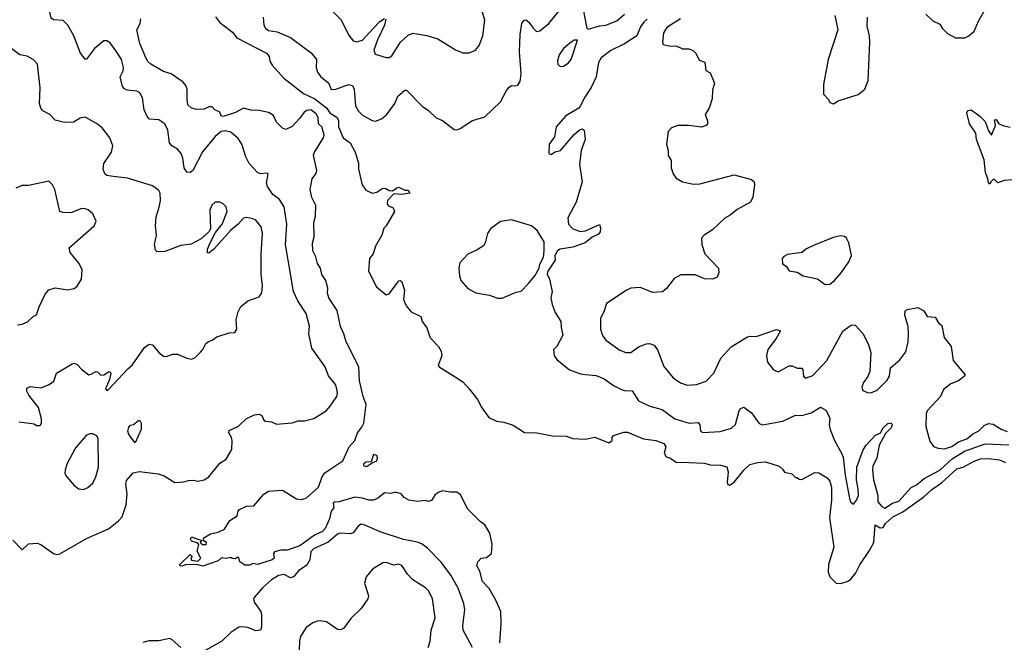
# Model space of a CAD drawing. Extents: x 2133489 to 2292442, y 756223 to 916462.
# Tile 41 of 256: x 2218738 to 2225017, y 793128 to 797099. Entities that reach past the tile are written whole.
import ezdxf

# ---------------------------------------------------------------- set-up
doc = ezdxf.new("R2010")
doc.units = 0

msp = doc.modelspace()

# ---------------------------------------------------------------- linework, layer by layer
at = {"layer": '0CON20XD'}
for points in [[(2219358.8, 796891.2), (2219315, 796952), (2219295, 796964.2), (2219275, 796964.2), (2219216, 796915), (2219165, 796847.5), (2219155, 796847.5), (2219126.4, 796886.4), (2219082.9, 796995), (2219046.2, 797065), (2219015, 797094.2), (2218955, 797098), (2218938.3, 797108.3), (2218915.6, 797215), (2218850.3, 797300.3), (2218814, 797335), (2218778.3, 797398.3), (2218765, 797410.8), (2218685, 797419.1)], [(2224516.2, 797135), (2224561.3, 797091.3), (2224605, 797071.2), (2224621.2, 797045), (2224655, 797011.2), (2224705, 796983.8), (2224765, 796983.8), (2224790, 796995), (2224824, 797025), (2224855, 797093.3), (2224955.9, 797274.1)], [(2220290.5, 797115), (2220294.5, 797065), (2220305.7, 797045), (2220325, 797030.9), (2220380.9, 797020.9), (2220465, 796985.7), (2220598, 796888), (2220630.8, 796845), (2220629.4, 796795), (2220636.9, 796765), (2220659.4, 796735), (2220707, 796697), (2220725, 796654), (2220755, 796655.6), (2220835, 796685.4), (2220859.8, 796679.8), (2220870.6, 796655), (2220880.4, 796550.4), (2220898.6, 796515), (2220925, 796490.8), (2220985, 796455.8), (2221007.3, 796452.7), (2221045, 796466.2), (2221077.9, 796492.1), (2221130, 796565), (2221149.8, 796610.2), (2221195, 796648.8), (2221205, 796650), (2221305, 796546.7), (2221345, 796520), (2221395, 796473.3), (2221435, 796456.7), (2221508.9, 796398.9), (2221525, 796396.9), (2221546.2, 796405), (2221625, 796456.9), (2221705, 796480), (2221804.2, 796575), (2221842.5, 796647.5), (2221860.5, 796669.5), (2221875, 796680), (2221895, 796676.2), (2221915, 796682), (2221930, 796705), (2221936.4, 796755), (2221926.2, 796895), (2221929.6, 797005), (2221940, 797075), (2221955, 797096.7), (2221965, 797098), (2221985, 797084), (2222011.9, 797045), (2222034.7, 797024.7), (2222055, 797027.8), (2222112.5, 797075), (2222176.4, 797153.6)], [(2220718.8, 797168.8), (2220788.9, 797098.9), (2220835, 797002), (2220865, 796963.1), (2220886.9, 796956.9), (2220925, 796968.3), (2220993.3, 797043.3), (2221035, 797086.6), (2221065, 797105.8)], [(2221073, 797103), (2221065.4, 797065), (2221019.3, 796970.7), (2220997.1, 796905), (2221005, 796879.2), (2221075, 796858.1), (2221095, 796857.8), (2221111.7, 796868.3), (2221165.6, 796955), (2221215, 797000.8), (2221245, 797012.5), (2221335, 796997.5), (2221405, 796976.2), (2221516.6, 796906.6), (2221565, 796887.5), (2221605, 796887.5), (2221645, 796904), (2221668.6, 796935), (2221691.4, 796995), (2221704.3, 797095), (2221680, 797175)], [(2222332, 797165), (2222355, 797042.5), (2222365, 797038.8), (2222435, 797060), (2222476, 797064), (2222545, 797091.5), (2222595, 797134.6)], [(2220625.5, 795845), (2220626.7, 795915), (2220601.5, 795965), (2220590.6, 796015), (2220603.3, 796085), (2220626.7, 796115), (2220633.6, 796136.4), (2220612.5, 796235), (2220619.2, 796255), (2220675.8, 796345), (2220680, 796365), (2220665.5, 796415), (2220644, 796435), (2220642.3, 796475), (2220628.3, 796498.3), (2220595, 796523.6), (2220569.3, 796520.7), (2220551.7, 796508.3), (2220525, 796470), (2220475, 796418.1), (2220435, 796399.2), (2220415, 796408), (2220375.8, 796445), (2220357.8, 796487.8), (2220325, 796506.8), (2220265, 796520.5), (2220215, 796521.2), (2220165, 796533.8), (2220115, 796507.2), (2220035, 796481.2), (2220022.5, 796485), (2220015, 796510), (2219982.5, 796525), (2219965, 796542.5), (2219945, 796542.5), (2219915, 796528.8), (2219865, 796526.2), (2219835, 796535.7), (2219810, 796555), (2219805.6, 796594.4), (2219806.9, 796655), (2219798.5, 796678.5), (2219780.4, 796700.4), (2219703.4, 796753.4), (2219655, 796768.9), (2219575, 796814.4), (2219555, 796832.5), (2219545, 796851.2), (2219505, 796946.7), (2219486.4, 797033.6), (2219506, 797075), (2219511.2, 797105)], [(2219986.8, 797116.8), (2220012.4, 797082.4), (2220033, 797067), (2220095, 797018.8), (2220123.6, 796983.6), (2220312, 796885), (2220328.6, 796865), (2220334.5, 796834.5), (2220348.5, 796808.5), (2220422, 796725), (2220549, 796629), (2220620, 796595), (2220695, 796537.9), (2220716.9, 796505), (2220763.3, 796475), (2220770.9, 796455), (2220772, 796415), (2220800, 796345), (2220845, 796314.4), (2220877.1, 796255), (2220899.2, 796185), (2220898.9, 796145), (2220922, 796045), (2220945, 796012.5), (2220985, 795992.5), (2221015, 796000), (2221055, 796023.8), (2221073.3, 796023.3), (2221095, 796010), (2221115, 796007.5), (2221142.3, 796027.7), (2221155, 796030), (2221195, 796012.5), (2221215, 796012.5), (2221227, 795993), (2221175, 795983.3), (2221125, 795987.5), (2221083.3, 795945), (2221081.7, 795921.7), (2221090.8, 795910.8), (2221119.5, 795899.5), (2221127.5, 795875), (2221076, 795785), (2221060, 795770), (2221048.1, 795725), (2221007.9, 795655), (2220992.5, 795605), (2220968.6, 795575), (2220962, 795495), (2221013.3, 795395), (2221075, 795343.8), (2221095, 795350), (2221155, 795432.5), (2221165, 795436.7), (2221175, 795427.5), (2221192, 795375), (2221185.7, 795315), (2221202.5, 795275), (2221235, 795236), (2221295.7, 795205.7), (2221305.8, 795175), (2221335, 795133.3), (2221355, 795070), (2221408.8, 795015), (2221425.5, 794985.5), (2221429.2, 794955), (2221407.5, 794895), (2221412.5, 794885), (2221515, 794821.2), (2221565, 794789.2), (2221605, 794744.2), (2221660, 794675), (2221680.8, 794630.8), (2221730.9, 794560.9), (2221777.9, 794537.9), (2221825, 794531.4), (2221885, 794512), (2221957.2, 794467.2), (2222035, 794463.8), (2222135, 794445.4), (2222223.6, 794443.6), (2222265, 794428.8), (2222344.5, 794424.5), (2222405.9, 794435.9), (2222495, 794400), (2222516.2, 794415), (2222516.7, 794435), (2222525, 794448), (2222590.9, 794469.1), (2222615, 794469.4), (2222716.6, 794426.6), (2222795, 794415.8), (2222845.6, 794395.6), (2222858, 794375), (2222848, 794335), (2222861.4, 794311.4), (2222885, 794303.8), (2222925, 794276.7), (2223005, 794275.8), (2223105, 794271.4), (2223140.6, 794260.6), (2223207.7, 794257.7), (2223248.3, 794248.3), (2223256.7, 794215), (2223249.2, 794149.2), (2223254.2, 794134.2), (2223265, 794130), (2223295, 794150), (2223355, 794225.6), (2223395, 794261.4), (2223445, 794276), (2223495, 794280), (2223580.7, 794250.7), (2223603, 794233), (2223615, 794212.5), (2223661.7, 794201.7), (2223685, 794180), (2223695, 794180), (2223708.3, 794168.3), (2223725, 794167.5), (2223808.3, 794211.7), (2223835, 794209.2), (2223888, 794178), (2223904.4, 794155), (2223913.8, 794115), (2223913.8, 794035), (2223901.9, 793921.9), (2223929.6, 793735), (2223896.5, 793625), (2223893.5, 793575), (2223904.5, 793545), (2223945, 793505.6), (2223975, 793502.2), (2224014.7, 793515.3), (2224035, 793528.8), (2224069.3, 793570.7), (2224095, 793622.7), (2224157, 793713), (2224183.9, 793765), (2224193.3, 793876.7), (2224225, 793857.3), (2224245, 793860), (2224258.5, 793885), (2224305, 793928.7), (2224370.3, 793959.7), (2224503.7, 794056.3), (2224555, 794101.8), (2224615.7, 794144.3), (2224715, 794234.7), (2224755, 794245.3), (2224825, 794284), (2224865, 794298.7), (2224915, 794300.7), (2224985, 794292.9), (2225025, 794275.5)], [(2222738.7, 797101.3), (2222717.4, 797082.6), (2222697.3, 797052.7), (2222674.4, 796995), (2222595.5, 796945), (2222506.8, 796903.2), (2222446.2, 796855), (2222429.3, 796825), (2222414.5, 796735), (2222383.4, 796666.6), (2222341.8, 796605), (2222312.9, 796547.1), (2222304.5, 796535.5), (2222220.6, 796485), (2222160, 796415), (2222147.7, 796352.3), (2222113.8, 796305), (2222112.5, 796245), (2222125, 796240), (2222153.6, 796256.4), (2222185.8, 796264.2), (2222275, 796366.2), (2222306.4, 796393.6), (2222325, 796402.5), (2222337.5, 796395), (2222343.9, 796333.9), (2222319.2, 796265), (2222308.6, 796175), (2222324, 796065), (2222287.5, 795935), (2222234.2, 795835.8), (2222237.5, 795795), (2222266.1, 795766.1), (2222315, 795747.3), (2222346.9, 795753.1), (2222435, 795792.5), (2222441.7, 795771.7), (2222440, 795745), (2222428.9, 795731.1), (2222388, 795712), (2222345, 795675.5), (2222265, 795647.5), (2222185, 795636), (2222167.5, 795625), (2222150, 795595), (2222152.5, 795565), (2222106.7, 795495), (2222102.5, 795475), (2222116.2, 795445), (2222133.8, 795365), (2222125.8, 795325), (2222132.9, 795282.9), (2222152.3, 795232.3), (2222188.8, 795175), (2222190.8, 795135), (2222202.3, 795087.7), (2222163.8, 795015), (2222141.2, 794995), (2222145.8, 794955), (2222162.6, 794932.6), (2222245, 794866.2), (2222315, 794840.8), (2222345, 794836.5), (2222415, 794829.1), (2222465, 794807.5), (2222525, 794766.2), (2222575, 794740.9), (2222595, 794734.5), (2222643, 794733), (2222685, 794668.1), (2222756.2, 794635), (2222835, 794612.1), (2222915, 794553.5), (2223006.6, 794526.6), (2223065, 794529.4), (2223074.4, 794515), (2223080, 794475), (2223095, 794465.7), (2223205, 794472.7), (2223276.2, 794493.8), (2223301.7, 794518.3), (2223325.7, 794605), (2223335, 794619.2), (2223355, 794628.8), (2223405, 794590.8), (2223454.5, 794524.5), (2223475.7, 794515.7), (2223605, 794538.5), (2223685, 794577.7), (2223725, 794575.6), (2223785, 794591.9), (2223845, 794628.8), (2223877.7, 794607.7), (2223896.3, 794576.3), (2223903.3, 794555), (2223900.5, 794515), (2223906.5, 794485), (2223933.1, 794415), (2223979.5, 794335), (2223988.7, 794308.7), (2224001.6, 794195), (2224030, 794045), (2224036, 794025), (2224055, 794010), (2224075, 794035.7), (2224086.3, 794065), (2224085.7, 794105), (2224074.1, 794165), (2224077.2, 794245), (2224116.9, 794355), (2224135, 794386.2), (2224195, 794448.2), (2224226.3, 794463.7), (2224244.4, 794495), (2224275, 794524.2), (2224295, 794528.8), (2224300.6, 794515), (2224295, 794496), (2224259.1, 794460.9), (2224218.7, 794385), (2224204.6, 794305), (2224177.9, 794252.1), (2224175.2, 794225), (2224183, 794165), (2224209.3, 794065), (2224210.3, 794025), (2224235, 793993.3), (2224255, 793983.3), (2224304.1, 794015.9), (2224345, 794027.6), (2224423.5, 794116.5), (2224457.3, 794132.7), (2224505, 794173.3), (2224605, 794225.2), (2224685, 794297.9), (2224763.5, 794346.5), (2224895, 794393.5), (2225045, 794387.6)], [(2222952, 797105), (2222865, 797050), (2222844.4, 797015), (2222836.7, 796955), (2222840.7, 796940.7), (2222889.3, 796929.3), (2222925, 796931.2), (2222965, 796913.3), (2223005, 796913.8), (2223033, 796903), (2223050, 796885), (2223070.5, 796840.5), (2223107.5, 796827.5), (2223113.3, 796775), (2223140.7, 796760.7), (2223168.8, 796695), (2223155, 796650), (2223154, 796595), (2223135.6, 796534.4), (2223110, 796495), (2223123.8, 796455), (2223123.3, 796435), (2223115.9, 796424.1), (2223085, 796414), (2223005, 796423.8), (2222935, 796423.8), (2222895, 796408.8), (2222873.3, 796385), (2222863.3, 796305), (2222873.3, 796265), (2222873.6, 796233.6), (2222891.7, 796201.7), (2222892, 796155), (2222905, 796116.7), (2222925, 796088), (2222965, 796065.7), (2223035, 796049.4), (2223075, 796052.2), (2223295, 796108.6), (2223405, 796080), (2223422.5, 796065), (2223423.3, 796045), (2223413, 795967), (2223397.5, 795935), (2223312.4, 795887.6), (2223268.1, 795851.9), (2223235, 795834.2), (2223155, 795758), (2223102.5, 795725), (2223086.7, 795705), (2223088.8, 795665), (2223106.2, 795605), (2223193.9, 795513.9), (2223195.9, 795484.1), (2223185, 795456.7), (2223155.9, 795444.1), (2223105, 795446), (2223045, 795472), (2222955, 795471.2), (2222911.7, 795448.3), (2222862, 795385), (2222837, 795363), (2222775, 795360), (2222695, 795391.2), (2222635, 795385.8), (2222605, 795372.5), (2222480, 795290), (2222462.1, 795235), (2222441.1, 795195), (2222441.4, 795125), (2222455.6, 795085), (2222475.7, 795055), (2222565, 794991.9), (2222604, 794976), (2222635, 794977.1), (2222685, 795011.9), (2222735, 795032.5), (2222755, 795034), (2222784.1, 795024.1), (2222804.3, 794994.3), (2222846.4, 794886.4), (2222905.6, 794815.6), (2222952.1, 794782.1), (2222995, 794769.2), (2223055, 794772.9), (2223115, 794794.3), (2223165.4, 794844.6), (2223209.3, 794940.7), (2223275, 795012.9), (2223375.3, 795074.7)], [(2223936.7, 797125), (2223956.2, 797035), (2223893.8, 796845), (2223863.9, 796686.1), (2223863, 796623), (2223895, 796590), (2223905, 796570), (2223927, 796563), (2223958.3, 796581.7), (2224085, 796622.5), (2224126.7, 796655), (2224149.2, 796710.8), (2224159.2, 796955), (2224157.5, 796995), (2224142.3, 797057.7), (2224144, 797115)], [(2222185, 796800), (2222205, 796803.5), (2222235, 796822.7), (2222255, 796845.7), (2222295, 796967.5), (2222275, 796968.1), (2222255, 796956.7), (2222205.5, 796915), (2222177.7, 796875), (2222167.4, 796837.4), (2222169.4, 796815), (2222185, 796800)], [(2218735, 794533.8), (2218831.7, 794521.7), (2218845, 794510), (2218868.3, 794511.7), (2218877.5, 794525), (2218877, 794553), (2218857.5, 794625), (2218796.2, 794705), (2218785, 794730), (2218785, 794750), (2218805, 794758.8), (2218875, 794752), (2218927, 794773), (2218955.7, 794794.3), (2218973.3, 794845), (2219072.5, 794905), (2219085, 794907.5), (2219105, 794900.8), (2219135, 794867.5), (2219180, 794835), (2219195, 794837.5), (2219225, 794855.8), (2219235, 794853.8), (2219255, 794831.2), (2219275.7, 794834.3), (2219305, 794853.3), (2219315, 794852.5), (2219320, 794845), (2219311.4, 794805), (2219286.2, 794745), (2219294, 794734), (2219305, 794740.8), (2219427.7, 794872.3), (2219455.3, 794894.7), (2219535, 795007.8), (2219565, 795030), (2219585, 795026), (2219625, 794976.7), (2219655, 794953.8), (2219675, 794950), (2219713.6, 794966.4), (2219745, 794966.7), (2219805, 794940), (2219835, 794933.3), (2219855, 794943.3), (2219891.2, 794978.8), (2219906.2, 794995), (2219925.9, 795034.1), (2219943, 795047), (2219965.9, 795054.1), (2219995, 795076.7), (2220075, 795102.5), (2220110, 795105), (2220122.5, 795125), (2220118.8, 795185), (2220131.2, 795235), (2220149.5, 795270.5), (2220193.3, 795305), (2220265, 795331.2), (2220282.4, 795357.6), (2220286.8, 795403.2), (2220278.9, 795475), (2220277.9, 795605), (2220286.7, 795735), (2220277.2, 795777.2), (2220245, 795819.4), (2220225, 795830), (2220186.6, 795836.6), (2220165, 795832.5), (2220131.6, 795795), (2220083.9, 795756.1), (2219977.1, 795635), (2219945, 795610), (2219935, 795612.5), (2219936.2, 795635), (2219953.7, 795676.3), (2219987.9, 795742.1), (2220029.3, 795795), (2220060.5, 795875), (2220055.8, 795905), (2220036.2, 795925), (2220014.3, 795934.3), (2219985.7, 795934.3), (2219963.7, 795916.3), (2219951.9, 795885), (2219955.8, 795764.2), (2219944.2, 795745.8), (2219895, 795701.2), (2219832.3, 795667.7), (2219765, 795659.2), (2219665, 795621.2), (2219615, 795617.5), (2219605, 795630), (2219598, 795665), (2219610.8, 795725), (2219604.5, 795785), (2219608.9, 795841.1), (2219627.7, 795902.3), (2219635.4, 795945.4), (2219633.6, 795993.6), (2219625, 796010), (2219585, 796038.6), (2219425, 796089.2), (2219335, 796098.6), (2219295, 796105.8), (2219280.8, 796115), (2219271.1, 796145), (2219275, 796182.5), (2219323.3, 796255), (2219332.2, 796295), (2219312.9, 796345), (2219265, 796409.2), (2219227.6, 796437.6), (2219155, 796478), (2219125, 796470), (2219082.5, 796445), (2219025, 796443.1), (2218965, 796457.5), (2218931.2, 796495), (2218885, 796516.7), (2218872.5, 796535), (2218864.3, 796565), (2218869.4, 796665), (2218852.9, 796815), (2218825, 796845.7), (2218785.4, 796865.4), (2218740, 796875), (2218646.7, 796945)], [(2218695, 793778.8), (2218755, 793717.5), (2218795, 793756.7), (2218850.7, 793760.7), (2218872.3, 793752.3), (2218955, 793693.8), (2218975, 793688.8), (2218995, 793692.5), (2219165, 793789.4), (2219305, 793852.9), (2219368, 793902), (2219391.5, 793928.5), (2219416.7, 794005), (2219422.9, 794075), (2219415.9, 794134.1), (2219418.8, 794161.2), (2219461.3, 794208.7), (2219503.2, 794216.8), (2219622.4, 794202.4), (2219659.1, 794189.1), (2219728.3, 794148.3), (2219785, 794152), (2219815, 794161.2), (2219845, 794163.3), (2219875, 794156.7), (2219915, 794163.8), (2219945, 794183.3), (2220015, 794271.2), (2220055, 794296.7), (2220091.2, 794358.8), (2220094, 794415), (2220090, 794435), (2220072.5, 794465), (2220075, 794480), (2220134.3, 794505.7), (2220185, 794555.7), (2220235, 794580), (2220265, 794583.8), (2220283.3, 794575), (2220295.8, 794545.8), (2220305, 794538.8), (2220345, 794534), (2220375, 794518.8), (2220475, 794528.8), (2220515, 794541.2), (2220555, 794541.2), (2220615, 794556.2), (2220692.5, 794605), (2220718.8, 794635), (2220760, 794695), (2220764.3, 794715.7), (2220760.5, 794745), (2220751.5, 794771.5), (2220707.6, 794827.6), (2220685.7, 794885), (2220600.9, 795005), (2220581.1, 795095), (2220585.5, 795145), (2220565.5, 795225), (2220511.8, 795305), (2220485.4, 795365.4), (2220433.8, 795665), (2220442.5, 795795), (2220423.8, 795905), (2220395, 795952.9), (2220353.1, 795983.1), (2220318.1, 796035), (2220312.8, 796057.2), (2220323.3, 796115), (2220315, 796121.2), (2220275, 796116), (2220254, 796125), (2220201.7, 796181.7), (2220180.5, 796225), (2220154.3, 796305), (2220131.1, 796341.1), (2220085, 796381.4), (2220049.6, 796389.6), (2220022.5, 796385), (2219984.4, 796355), (2219904.1, 796255.9), (2219843, 796137), (2219825, 796123.5), (2219805, 796127.3), (2219786.7, 796155), (2219779.4, 796215), (2219768.8, 796245), (2219745, 796272.5), (2219709.2, 796295), (2219694.5, 796314.5), (2219684, 796395), (2219664, 796435), (2219625, 796459.4), (2219565.5, 796465.5), (2219550.8, 796480.8), (2219533.2, 796525), (2219521.5, 796601.5), (2219505, 796632.9), (2219485, 796643.1), (2219425, 796650), (2219407.7, 796657.7), (2219395, 796672.5), (2219380, 796735), (2219397.3, 796772.7), (2219400, 796795), (2219386.9, 796845), (2219358.8, 796891.2)], [(2225068.3, 796078.3), (2225015, 796073.3), (2224975, 796057.5), (2224955, 796080), (2224945, 796080), (2224930, 796065), (2224925, 796050), (2224915, 796060), (2224912.5, 796085), (2224896.7, 796125), (2224887.5, 796205), (2224840, 796335), (2224834.3, 796375), (2224795.6, 796435), (2224778.1, 796505), (2224785, 796520.8), (2224805, 796523.1), (2224858, 796485), (2224895, 796448.8), (2224915, 796390), (2224935, 796362.5), (2224960, 796425), (2224955, 796460), (2224965, 796462.5), (2224982.5, 796435), (2225015, 796421.2), (2225055, 796413.8)], [(2218725, 795153.8), (2218755, 795158), (2218788.3, 795171.7), (2218825, 795206.7), (2218845, 795217.5), (2218862.1, 795267.9), (2218901.5, 795348.5), (2218923.4, 795376.6), (2218965, 795389.2), (2219045, 795376), (2219085, 795383.8), (2219105, 795400), (2219132.5, 795445), (2219137.1, 795505), (2219116.3, 795546.3), (2219061.2, 795615), (2219053.8, 795645), (2219212.5, 795785), (2219226.7, 795815), (2219205, 795860), (2219175.8, 795885.8), (2219155, 795893.3), (2219135, 795893.8), (2219065, 795866.7), (2219015, 795868.8), (2218995, 795876.7), (2218963.3, 796015), (2218947.5, 796045), (2218925, 796070), (2218795, 796041.4), (2218755, 796042.5), (2218714.1, 796024.1)], [(2221800, 793125), (2221808.9, 793245), (2221805.5, 793325.5), (2221775, 793396.7), (2221732.3, 793472.3), (2221688.8, 793515), (2221672.3, 793582.3), (2221654.2, 793615), (2221659.3, 793640.7), (2221680, 793665), (2221715, 793670), (2221746.7, 793695), (2221751.2, 793755), (2221735.8, 793825), (2221705, 793876.7), (2221675, 793898.8), (2221597, 793977), (2221549.5, 794069.5), (2221525, 794086), (2221485, 794086), (2221435, 794094), (2221406.1, 794083.9), (2221385, 794067.5), (2221365, 794033.3), (2221345, 794026.7), (2221323, 794033), (2221275, 794026.7), (2221220, 794035), (2221190.7, 794050.7), (2221170, 794075), (2221135, 794086.7), (2221105, 794077.5), (2221065, 794082.5), (2221020, 794045), (2220994.3, 794035.7), (2220965, 794034.5), (2220925, 794048.5), (2220875, 794053.6), (2220775, 794024.2), (2220745, 794022.5), (2220737.5, 794015), (2220742.5, 793985), (2220723.8, 793965), (2220714.4, 793915), (2220685.3, 793855), (2220669.1, 793835), (2220617.8, 793812.2), (2220524.4, 793744.4), (2220445, 793715.8), (2220404.1, 793715.9), (2220363.9, 793706.1), (2220357.5, 793695), (2220361.2, 793665), (2220348.8, 793655), (2220255, 793623.8), (2220225, 793630), (2220205, 793620), (2220175, 793620), (2220141.7, 793641.7), (2220135, 793670), (2220125, 793670), (2220115, 793660), (2220093, 793663), (2220085, 793670), (2220055, 793663.3), (2220025, 793666.2), (2220003, 793647), (2219906, 793614), (2219865, 793624), (2219795, 793622.5), (2219775, 793613.3), (2219760, 793615), (2219760, 793625), (2219825, 793687.5), (2219837.5, 793675), (2219830, 793665), (2219833, 793653), (2219875, 793646.7), (2219892.5, 793665), (2219870.7, 793709.3), (2219881.7, 793751.7), (2219871.7, 793761.7), (2219833.6, 793773.6), (2219827.5, 793785), (2219835, 793800), (2219897.5, 793777.5), (2219890, 793765), (2219903, 793753), (2219927, 793753), (2219930, 793765), (2219908.3, 793778.3), (2219913.3, 793795), (2219955, 793820), (2220005, 793830), (2220045, 793850), (2220077.5, 793905), (2220126.2, 793933.8), (2220131.2, 793965), (2220140, 793975), (2220185, 793996.7), (2220230.7, 793999.3), (2220295, 794073.3), (2220325, 794091.2), (2220415, 794098.6), (2220502.5, 794042.5), (2220535, 794039.4), (2220565, 794048.1), (2220643.3, 794116.7), (2220665, 794178.8), (2220685, 794209.4), (2220798.8, 794285), (2220840, 794375), (2220874.5, 794415.5), (2220891.5, 794465), (2220920.4, 794499.6), (2220933.7, 794526.3), (2220948.4, 794645), (2220929.6, 794695), (2220905.6, 794795), (2220901.1, 794885), (2220820, 795045), (2220805.6, 795095), (2220783.1, 795143.1), (2220763.5, 795245), (2220709.4, 795325), (2220700.8, 795355), (2220703, 795387), (2220689.5, 795435), (2220664.6, 795474.6), (2220656.9, 795515), (2220636.4, 795545), (2220626.4, 795586.4), (2220607.1, 795625), (2220606.1, 795673.9), (2220616.9, 795715), (2220614.4, 795805), (2220625.5, 795845)], [(2221815, 795322.5), (2221905, 795361.2), (2221935, 795367.5), (2221981.2, 795415), (2222023.3, 795465), (2222050, 795515), (2222055, 795540), (2222077.5, 795585), (2222083.3, 795625), (2222081.7, 795681.7), (2222038.8, 795755), (2222002.5, 795785), (2221875, 795822.9), (2221805, 795812.5), (2221740, 795765), (2221721.2, 795735), (2221706.7, 795675), (2221695, 795657.5), (2221655, 795631.2), (2221595, 795603.3), (2221545, 795547.5), (2221538, 795515), (2221542.5, 795465), (2221552, 795435), (2221596.7, 795385), (2221647.7, 795357.7), (2221735, 795342), (2221785, 795323.8), (2221815, 795322.5)], [(2223875, 795411.2), (2223905, 795412), (2223935, 795435.8), (2223976.5, 795483.5), (2224025.6, 795555), (2224042.9, 795595), (2224025.8, 795675.8), (2224011.2, 795705), (2223997, 795717), (2223975, 795720), (2223925, 795710), (2223800.9, 795659.1), (2223755, 795636.7), (2223725, 795613.3), (2223635, 795602.5), (2223610.7, 795589.3), (2223600, 795575), (2223603, 795543), (2223626.4, 795526.4), (2223645, 795497.5), (2223695, 795488.8), (2223735, 795466.2), (2223825, 795446.2), (2223875, 795411.2)], [(2223375.3, 795074.7), (2223395, 795080.5), (2223435, 795078.2), (2223563.6, 795123.6), (2223590, 795115), (2223561.1, 795065), (2223508.9, 794995), (2223500, 794955), (2223507.5, 794915), (2223545, 794866.2), (2223574.2, 794854.2), (2223645, 794892.5), (2223665, 794891.2), (2223695, 794876.2), (2223725, 794876.7), (2223732, 794865), (2223735.7, 794825.7), (2223744.4, 794814.4), (2223755, 794814.2), (2223795, 794830), (2223885, 794925.5), (2223987.4, 795112.6), (2224035, 795148.8), (2224045, 795153.3), (2224065, 795150), (2224117.5, 795095), (2224150.6, 795025), (2224166.3, 794976.3), (2224160, 794855), (2224146.8, 794823.2), (2224118.1, 794785), (2224108, 794755), (2224114.3, 794734.3), (2224145, 794720.8), (2224165, 794720), (2224205, 794736), (2224269.8, 794800.2), (2224284, 794825), (2224291.3, 794878.7), (2224349.5, 794930.5), (2224389.1, 794980.9), (2224404.5, 795045.5), (2224406.5, 795096.5), (2224403, 795143), (2224382, 795215), (2224385, 795242.5), (2224398.8, 795251.2), (2224465, 795263.3), (2224503, 795243), (2224525, 795206.7), (2224575, 795202.5), (2224596.7, 795165), (2224617.7, 795147.7), (2224632.3, 795072.3), (2224678.8, 795015), (2224690, 794925), (2224766.2, 794835), (2224763.3, 794825), (2224724, 794795), (2224675, 794775.6), (2224630, 794740), (2224610, 794695), (2224524.5, 794605.5), (2224517.5, 794585), (2224516.2, 794505), (2224541.5, 794411.5), (2224565, 794378), (2224595, 794366.9), (2224635, 794362.3), (2224682.4, 794377.6), (2224725, 794405.7), (2224777.3, 794425), (2224815, 794457.5), (2224855, 794476.9), (2224888.3, 794511.7), (2224915, 794523.1), (2224945, 794518.9), (2224996.5, 794486.5), (2225035, 794472)], [(2219475, 794400), (2219435, 794453.3), (2219428.8, 794475), (2219435, 794500), (2219445, 794512.5), (2219465, 794517.5), (2219495, 794542.5), (2219505, 794542.5), (2219512.5, 794525), (2219512.5, 794485), (2219475, 794400)], [(2219145, 794103.8), (2219173.6, 794116.4), (2219205, 794143.3), (2219225, 794182.5), (2219240, 794245), (2219238.8, 794425), (2219230, 794445), (2219205, 794458.8), (2219185, 794458), (2219165, 794448.8), (2219095, 794368.9), (2219039.6, 794265), (2219029.4, 794225), (2219026.7, 794205), (2219036.4, 794186.4), (2219085, 794127.5), (2219115, 794106.7), (2219145, 794103.8)], [(2220945, 794248.8), (2220955, 794252.5), (2220986.2, 794273.8), (2221016, 794285), (2221020.8, 794305), (2221015, 794318.8), (2220994.2, 794325.8), (2220980, 794280), (2220945, 794276.2), (2220930, 794265), (2220930, 794255), (2220945, 794248.8)], [(2221626.2, 793095), (2221565.6, 793205), (2221563.3, 793235), (2221577.5, 793335), (2221569.6, 793375), (2221534.2, 793474.2), (2221487, 793557), (2221425, 793640), (2221338.3, 793728.3), (2221304.6, 793754.6), (2221275, 793767.5), (2221185, 793783.1), (2221036.9, 793833.1), (2220935, 793877.9), (2220915, 793880.6), (2220899.5, 793870.5), (2220865, 793826.9), (2220845, 793820.6), (2220785, 793824.5), (2220765, 793818.5), (2220705, 793767.5), (2220612.5, 793725), (2220595.5, 793705), (2220589.4, 793655), (2220569.8, 793620.2), (2220516, 793584), (2220484.3, 793545), (2220465, 793540), (2220425, 793560.4), (2220389.2, 793555), (2220344.3, 793525.7), (2220286.7, 793475), (2220232.9, 793415), (2220228.6, 793405), (2220233.1, 793385), (2220275.4, 793325.4), (2220281.1, 793305), (2220281.2, 793225), (2220274.5, 793205.5), (2220245, 793201.8), (2220192.6, 793222.6), (2220155, 793227.9), (2220135, 793224.4), (2220085, 793190), (2220028, 793135), (2219910.1, 793069.9)], [(2221344, 793095), (2221355.6, 793135), (2221361.2, 793205), (2221388.5, 793285), (2221370.6, 793405), (2221347.1, 793455), (2221326.2, 793476.2), (2221245, 793526), (2221211.8, 793561.8), (2221175, 793617.1), (2221155, 793625.6), (2221125, 793620.8), (2221075, 793637.5), (2221054.2, 793635.8), (2220988, 793595), (2220947.5, 793545), (2220937.5, 793505), (2220962.9, 793425), (2220959.2, 793405), (2220916.4, 793343.6), (2220848.9, 793281.1), (2220803, 793217), (2220785, 793208), (2220765, 793209.2), (2220695, 793259.2), (2220654.1, 793264.1), (2220635, 793264), (2220607, 793253), (2220565, 793223.3), (2220529.2, 793165), (2220523, 793137), (2220520, 793075)], [(2219765, 793094.6), (2219710.9, 793145), (2219695, 793152), (2219625, 793138.2), (2219565, 793138.2), (2219523.9, 793126.1)]]:
    msp.add_lwpolyline(points, dxfattribs=at)

doc.saveas('drawing.dxf')
